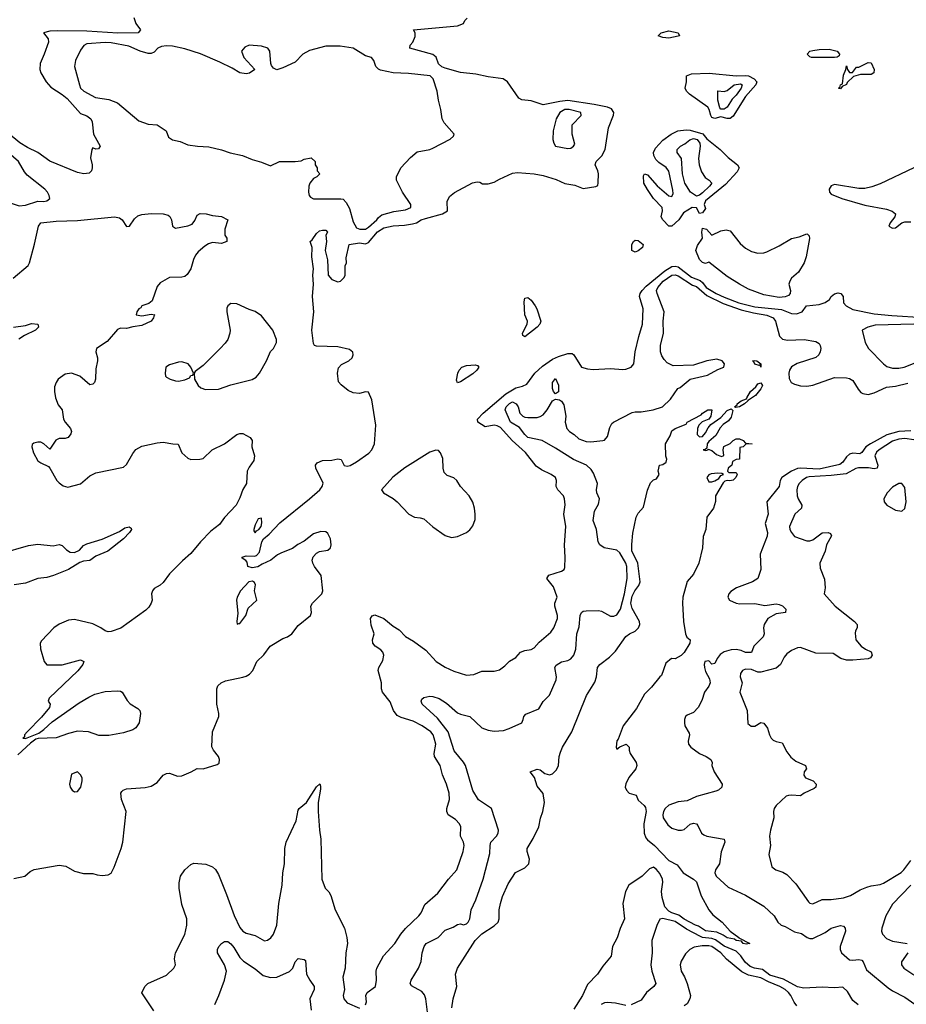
# Model space of a CAD drawing. Header units: inches. Extents: x 1552611 to 1694776, y 811966 to 917215.
# Tile 113 of 256: x 1602232 to 1608020, y 841633 to 848056. Entities that reach past the tile are written whole.
import ezdxf

# ---------------------------------------------------------------- set-up
doc = ezdxf.new("R2010")
doc.units = ezdxf.units.IN
doc.header["$MEASUREMENT"] = 0
doc.layers.add('B6804', color=7, linetype='Continuous')

msp = doc.modelspace()

# ---------------------------------------------------------------- linework, layer by layer
at = {"layer": 'B6804', "color": 5}
for points, elevation in [([(1602977.3, 848070), (1602990.6, 848030), (1603020.7, 847990), (1603004.7, 847970), (1602872, 847968), (1602670, 847980.6), (1602477.2, 847982.8), (1602430, 847980.5), (1602388.2, 847970), (1602417.7, 847930), (1602419.6, 847910), (1602391.8, 847830), (1602365, 847770), (1602363.2, 847730), (1602369.6, 847709.6), (1602405, 847650), (1602435.2, 847615.2), (1602510, 847566.8), (1602541.3, 847541.3), (1602630, 847444.7), (1602670, 847427.9), (1602695.8, 847410), (1602704.7, 847390), (1602715.2, 847310), (1602758, 847230), (1602747.1, 847212.9), (1602730, 847212.3), (1602710, 847220.7), (1602703.6, 847210), (1602694, 847154), (1602706.4, 847110), (1602706, 847090), (1602702, 847070), (1602685.5, 847054.5), (1602650.2, 847049.8), (1602610, 847058.4), (1602430, 847133.2), (1602349.8, 847190), (1602282.5, 847222.5), (1602233, 847253), (1602156.7, 847316.7)], 820), ([(1602193.4, 842453.4), (1602266.6, 842470), (1602300.8, 842499.2), (1602327.3, 842512.7), (1602490, 842540.7), (1602534.4, 842534.4), (1602590, 842501.1), (1602650, 842485.7), (1602710, 842486.7), (1602737.4, 842477.4), (1602770, 842473.4), (1602810, 842478), (1602830, 842488.5), (1602850, 842527.7), (1602895.1, 842650), (1602905.1, 842690), (1602927.1, 842890), (1602896.4, 842970), (1602892.8, 843010), (1602898.8, 843021.2), (1602908.9, 843031.1), (1602930, 843038.2), (1603052, 843048), (1603090, 843056.1), (1603130, 843081.1), (1603170, 843128.5), (1603190, 843139.6), (1603210, 843140.2), (1603262.2, 843122.2), (1603290, 843123.8), (1603351.4, 843148.6), (1603390, 843170.5), (1603430, 843168.4), (1603522.5, 843197.5), (1603533.8, 843206.2), (1603536.2, 843230), (1603529.6, 843250), (1603498.3, 843290), (1603487, 843313), (1603491.3, 843410), (1603531.6, 843510), (1603532, 843530), (1603518.7, 843590), (1603518.9, 843690), (1603526.3, 843710), (1603547.3, 843730), (1603575.9, 843744.1), (1603690, 843766.2), (1603710, 843772.7), (1603732.6, 843787.4), (1603754.5, 843810), (1603779.7, 843870), (1603826.6, 843913.4), (1603866.6, 843970), (1603950, 844018.4), (1603981.2, 844030), (1604009.3, 844050), (1604050, 844104.9), (1604131.6, 844170), (1604137.6, 844190), (1604133.3, 844230), (1604144.2, 844250), (1604205.1, 844310), (1604212, 844330), (1604199.7, 844430), (1604156.5, 844490), (1604145.5, 844510), (1604142, 844530), (1604148.5, 844551.5), (1604170, 844576.1), (1604190, 844586.2), (1604244.8, 844595.2), (1604260.4, 844610), (1604265.8, 844630), (1604262.2, 844670), (1604244.6, 844704.6), (1604230, 844714.2), (1604197.7, 844717.7), (1604150, 844701.5), (1604090, 844654.3), (1604047, 844633), (1604012.8, 844607.2), (1603941.3, 844578.7), (1603915.4, 844564.6), (1603871.1, 844530), (1603815.1, 844504.9), (1603786.6, 844486.6), (1603750, 844479.3), (1603722, 844490), (1603716.4, 844516.4), (1603708.4, 844528.4), (1603684, 844544), (1603684, 844550), (1603710, 844558.8), (1603764.1, 844555.9), (1603779.1, 844560.9), (1603797.5, 844582.5), (1603813.6, 844650), (1603824.4, 844670), (1603859.9, 844700.1), (1603930, 844772.9), (1604123.7, 844930), (1604191.4, 844990), (1604207.9, 845010), (1604212.9, 845032.9), (1604165.6, 845130), (1604163.7, 845150), (1604174.5, 845165.5), (1604210, 845180.7), (1604270, 845182), (1604310, 845191.6), (1604330, 845186), (1604350, 845148.5), (1604370, 845143.5), (1604390, 845148.9), (1604430, 845170.7), (1604511.5, 845228.5), (1604531.7, 845250), (1604547.8, 845290), (1604557.3, 845410), (1604530, 845576.2), (1604510, 845626), (1604490, 845627.3), (1604450, 845617.1), (1604410, 845620.8), (1604377.6, 845637.6), (1604330, 845673.1), (1604312.8, 845692.8), (1604306.6, 845750), (1604314, 845786), (1604333.4, 845806.6), (1604381.3, 845830), (1604403.1, 845850), (1604409.7, 845870), (1604407.7, 845887.7), (1604384.7, 845904.7), (1604310, 845922), (1604170, 845925.3), (1604157, 845930), (1604150, 845944), (1604139.8, 846030), (1604152, 846150), (1604143, 846250), (1604149.6, 846330), (1604146, 846390), (1604149.2, 846430), (1604139.3, 846510), (1604141.2, 846570), (1604129.2, 846610), (1604140.7, 846619.3), (1604170, 846662), (1604190, 846678), (1604210, 846682), (1604230, 846682), (1604242, 846670), (1604231.3, 846650), (1604234.8, 846610), (1604226.8, 846550), (1604241, 846490), (1604246.8, 846390), (1604270, 846362), (1604310, 846346), (1604326, 846350), (1604350, 846374), (1604358, 846390), (1604358, 846450), (1604366, 846470), (1604363.1, 846503.1), (1604382, 846590), (1604450, 846599.3), (1604490, 846593.8), (1604510, 846602.6), (1604568.4, 846671.6), (1604610, 846697.1), (1604670, 846711.5), (1604745, 846715), (1604796.3, 846723.7), (1604821.6, 846730), (1604854, 846750), (1604880.6, 846759.4), (1604992.4, 846790), (1605025.1, 846810), (1605022, 846870), (1605037.5, 846902.5), (1605071.1, 846928.9), (1605187.4, 846992.6), (1605217.5, 846997.5), (1605235.6, 846995.6), (1605254, 846986), (1605290, 846986), (1605330, 846996), (1605363.6, 847016.4), (1605450, 847053.7), (1605482, 847058), (1605590, 847051.2), (1605650, 847040.1), (1605734.4, 847014.4), (1605790, 846986.5), (1605856.7, 846976.7), (1605910, 846954.8), (1605992.3, 846967.7), (1606005.2, 846974.8), (1606009.4, 846990.6), (1606009.7, 847050.3), (1606006.9, 847070), (1605988.5, 847110), (1605995.5, 847130), (1606032.6, 847167.4), (1606053.7, 847210), (1606075, 847350), (1606107.8, 847432.2), (1606110.4, 847450), (1606095.1, 847475.1), (1606070, 847485), (1605982.4, 847502.4), (1605810, 847528.5), (1605757.6, 847522.4), (1605650, 847499.4), (1605570, 847526.6), (1605510, 847532.7), (1605490, 847544), (1605416, 847650), (1605389.2, 847670), (1605290, 847682.7), (1605210, 847700.2), (1605110, 847711.4), (1605010, 847739.9), (1604988.4, 847748.4), (1604967, 847767), (1604952, 847812), (1604930, 847829.8), (1604779, 847870), (1604782, 847890), (1604799, 847910), (1604813.6, 847946.4), (1604814, 847970), (1604802, 847990), (1605090, 848016), (1605129.6, 848030), (1605137.6, 848050), (1605153.3, 848066.7)], 820), ([(1608070, 847089.7), (1607850, 846984.2), (1607795.4, 846964.6), (1607750, 846954.6), (1607710, 846954.7), (1607550, 846980.3), (1607530, 846973.1), (1607516, 846950), (1607519.1, 846930), (1607530, 846918.3), (1607599.2, 846890), (1607750, 846846.8), (1607890, 846819.5), (1607927.7, 846807.7), (1607948.3, 846790), (1607945.4, 846770), (1607914.9, 846730), (1607905.7, 846710), (1607930, 846696.1), (1607950, 846697.7), (1607989.9, 846730.1), (1608010, 846738.3), (1608050, 846736.7)], 820), ([(1602190, 846369.1), (1602287.1, 846452.9), (1602295.6, 846470), (1602330, 846590.6), (1602355.9, 846710), (1602370, 846731.3), (1602470, 846741.7), (1602610, 846745.6), (1602850.6, 846770.6), (1602884, 846764), (1602901.5, 846750), (1602930, 846707.2), (1602948.7, 846708.7), (1602982.2, 846757.8), (1603003.6, 846776.4), (1603030, 846785.9), (1603090, 846791.8), (1603170, 846789.4), (1603200.6, 846780.6), (1603211.9, 846771.9), (1603223, 846750), (1603230, 846708.4), (1603250, 846696.1), (1603330, 846710.2), (1603357.9, 846722.1), (1603375.1, 846744.9), (1603390, 846780.4), (1603410, 846792.7), (1603450.2, 846790.2), (1603490, 846779.5), (1603550, 846772), (1603591.3, 846750), (1603571.3, 846690), (1603571.3, 846650), (1603584.7, 846630), (1603584.7, 846610), (1603550, 846597), (1603490, 846602), (1603465.6, 846594.4), (1603441.5, 846578.5), (1603398.3, 846541.7), (1603380.8, 846519.2), (1603368, 846492), (1603349.7, 846430.3), (1603325.8, 846394.2), (1603310, 846380.3), (1603290, 846375.4), (1603210, 846373.5), (1603150, 846340.2), (1603130, 846314.5), (1603098, 846222), (1603076.3, 846203.7), (1603030, 846189), (1603023.4, 846176.6), (1603010, 846169), (1602997.3, 846150), (1602992, 846130), (1603030, 846124.9), (1603090, 846136), (1603114, 846130), (1603111.1, 846128.9), (1603106, 846110), (1603090.7, 846090), (1603030, 846060.7), (1602970, 846053.3), (1602930, 846042.4), (1602890, 846043.5), (1602870, 846034.8), (1602804.1, 845955.9), (1602734.6, 845910), (1602730.4, 845890), (1602741.3, 845850), (1602741.1, 845830), (1602730, 845778), (1602726.3, 845710), (1602720.3, 845690), (1602710, 845677.6), (1602690, 845673.7), (1602625.7, 845730), (1602570, 845749.2), (1602530, 845743.2), (1602484.6, 845710), (1602470.2, 845689.8), (1602460, 845660), (1602458.9, 845630), (1602465.2, 845590), (1602482.6, 845542.6), (1602508.7, 845510), (1602518.9, 845450), (1602528.9, 845430), (1602564.2, 845390), (1602570.8, 845370), (1602566, 845354), (1602549.2, 845330.8), (1602530, 845324.5), (1602490, 845323.5), (1602467.5, 845312.5), (1602430, 845255.3), (1602390, 845289.4), (1602370, 845299.6), (1602350, 845300.7), (1602325.5, 845294.5), (1602314.8, 845285.2), (1602310.8, 845269.2), (1602321.6, 845230), (1602350, 845179.1), (1602370, 845164.4), (1602420.5, 845140.5), (1602430, 845131), (1602475.8, 845050), (1602490, 845034.4), (1602515.4, 845015.4), (1602547.1, 845007.1), (1602630, 845027.2), (1602690, 845080.2), (1602730, 845100.9), (1602910, 845137.8), (1602930, 845153.6), (1602970, 845226.7), (1602990, 845253.2), (1603030, 845273.4), (1603130, 845296.1), (1603170, 845299.6), (1603231.6, 845288.4), (1603266.8, 845286.8), (1603290, 845231), (1603330, 845196.3), (1603350, 845186.4), (1603408.9, 845188.9), (1603430, 845193.7), (1603489.8, 845250.2), (1603570, 845288.2), (1603650, 845349.1), (1603670, 845356.3), (1603690, 845356.3), (1603737.7, 845330), (1603750.2, 845310.2), (1603747.5, 845270), (1603765.4, 845210), (1603760.5, 845179.5), (1603730, 845136.9), (1603717.8, 845110), (1603714, 845030), (1603688.6, 844991.4), (1603670, 844937), (1603644.9, 844890), (1603570, 844809.5), (1603537.2, 844762.8), (1603479.6, 844720.4), (1603412.4, 844650), (1603350, 844574), (1603294.4, 844525.6), (1603210, 844440.7), (1603170, 844385.1), (1603150, 844367.6), (1603110, 844344.5), (1603099.5, 844330), (1603093.7, 844310), (1603096.9, 844270), (1603090.2, 844250), (1603075.9, 844224.1), (1603056.7, 844203.3), (1602892.5, 844087.5), (1602830, 844064.2), (1602810, 844063.5), (1602790, 844069.7), (1602762, 844090), (1602710, 844114), (1602590, 844143.1), (1602550, 844138.7), (1602490, 844111.8), (1602455.3, 844090), (1602375.1, 844004.9), (1602366, 843990), (1602368.4, 843951.6), (1602392.2, 843870), (1602410, 843847), (1602510, 843846.8), (1602630, 843879.5), (1602650.3, 843870), (1602643.7, 843850), (1602611.4, 843808.6), (1602425.5, 843630), (1602418, 843610), (1602431, 843590), (1602426.8, 843570), (1602374.4, 843505.6), (1602280.7, 843410), (1602264, 843390), (1602263.6, 843376.4), (1602254, 843370), (1602270, 843366.8), (1602357.2, 843402.8), (1602390, 843426.4), (1602443.6, 843476.4), (1602620.8, 843599.2), (1602682.8, 843637.2), (1602723.8, 843656.2), (1602790, 843674.2), (1602870, 843678.5), (1602890, 843676.2), (1602900.3, 843670), (1602934.1, 843614.1), (1602952.6, 843592.6), (1603003, 843563), (1603016.5, 843550), (1603021.5, 843530), (1603012, 843470), (1602990, 843436.8), (1602970, 843422.7), (1602910, 843404.9), (1602813.8, 843386.2), (1602750, 843387.2), (1602681.2, 843410), (1602610, 843414.4), (1602550, 843399.9), (1602470, 843371.9), (1602352.8, 843367.2), (1602337.6, 843362.4), (1602303.4, 843336.6), (1602220.5, 843259.5)], 820), ([(1604489.6, 841630), (1604495.6, 841650), (1604492, 841690), (1604501.2, 841710), (1604555.8, 841750), (1604562, 841790), (1604559.6, 841850), (1604562.9, 841870), (1604607.3, 841950), (1604681, 842030), (1604719.8, 842090), (1604750, 842127.4), (1604837.8, 842210), (1604852.3, 842230), (1604876.3, 842283.7), (1604961.9, 842358.1), (1605031.4, 842448.6), (1605085.4, 842510), (1605127.4, 842630), (1605134, 842670), (1605129.8, 842690), (1605109.7, 842730), (1605111.3, 842790), (1605102.6, 842810), (1605077.7, 842837.7), (1605029.9, 842869.9), (1605019.8, 842890), (1605019.8, 842910), (1605037.8, 842970), (1605036.8, 843010), (1605018.2, 843070), (1604991.5, 843130), (1604977.7, 843190), (1604939.3, 843250), (1604937.1, 843270), (1604948.3, 843330), (1604938, 843370), (1604930.8, 843390), (1604916, 843410), (1604859.7, 843450), (1604801.1, 843481.1), (1604723, 843503), (1604696.5, 843516.5), (1604671.5, 843550), (1604650, 843606), (1604600.7, 843670), (1604593.6, 843690), (1604594.7, 843730), (1604572.6, 843810), (1604576.4, 843830), (1604603.4, 843876.6), (1604608.9, 843910), (1604602.2, 843930), (1604590, 843945.1), (1604552.4, 843970), (1604537.2, 843990), (1604535.5, 844010), (1604546.8, 844050), (1604527, 844107), (1604522.4, 844150), (1604532.9, 844167.1), (1604550, 844173.8), (1604610.1, 844150.1), (1604670, 844100.2), (1604710, 844076.5), (1604750, 844032.1), (1604802.8, 844002.8), (1604883.4, 843943.4), (1604950, 843869.4), (1605010, 843831.9), (1605065.7, 843805.7), (1605150, 843780.8), (1605196.3, 843783.7), (1605250, 843805.3), (1605330, 843806.5), (1605364, 843816), (1605398.7, 843841.3), (1605430, 843872.2), (1605470, 843894.4), (1605501.6, 843930), (1605530, 843941.8), (1605570, 843948), (1605590, 843958.7), (1605624, 843996), (1605698.7, 844061.3), (1605718.4, 844090), (1605743.2, 844150), (1605744, 844170), (1605724.8, 844230), (1605726.4, 844250), (1605740.9, 844290), (1605716.2, 844356.2), (1605673.5, 844410), (1605686.9, 844433.1), (1605770, 844458.4), (1605786.6, 844470), (1605790, 844482), (1605793.1, 844546.9), (1605787.8, 844630), (1605797.3, 844750), (1605784, 844830), (1605792, 844892), (1605789.7, 844930), (1605781.3, 844950), (1605744.2, 844990), (1605734.7, 845010), (1605735.6, 845050), (1605729.3, 845070), (1605702.7, 845090), (1605638.8, 845118.8), (1605603.3, 845143.3), (1605533.7, 845233.7), (1605446.5, 845310), (1605370, 845396), (1605350, 845407.4), (1605330, 845411.4), (1605270, 845399.8), (1605222.3, 845430), (1605221.3, 845450), (1605257.6, 845490), (1605405.1, 845614.9), (1605470, 845654.8), (1605514.6, 845665.4), (1605542.3, 845677.7), (1605595.3, 845750), (1605644.3, 845795.7), (1605710, 845841.9), (1605750, 845859.1), (1605810, 845877.7), (1605837.7, 845877.7), (1605850, 845870.5), (1605898.7, 845790), (1605938, 845778), (1605974.7, 845774.7), (1606090, 845780.5), (1606170, 845773.8), (1606190, 845776.4), (1606224.2, 845790), (1606241.6, 845810), (1606249.9, 845890), (1606273.3, 845990), (1606298.4, 846070), (1606302.8, 846170), (1606279.1, 846250), (1606282.6, 846270), (1606294.6, 846290), (1606322.2, 846317.8), (1606442.7, 846417.3), (1606490, 846445.8), (1606510, 846449.1), (1606530, 846444.4), (1606617.1, 846377.1), (1606674.2, 846354.2), (1606690, 846341.5), (1606712.9, 846310), (1606779, 846270), (1606830, 846245.6), (1606927.6, 846210), (1607030, 846183.9), (1607204.6, 846164.6), (1607270, 846139.2), (1607303.5, 846136.5), (1607339, 846150), (1607369, 846190), (1607450, 846198.3), (1607490, 846211.7), (1607518.4, 846230), (1607529.6, 846250), (1607550, 846268.2), (1607574.6, 846274.6), (1607593.4, 846270), (1607607.7, 846250), (1607610.4, 846210), (1607627, 846190), (1607670, 846165.8), (1607810, 846137), (1607925.4, 846125.4), (1608132.8, 846112.8)], 780), ([(1604901, 841530), (1604884.4, 841670), (1604874.9, 841694.9), (1604857, 841717), (1604790, 841752.7), (1604781.3, 841770), (1604787.3, 841790), (1604835.9, 841870), (1604852.5, 841912.5), (1604860.5, 841970), (1604871.6, 842010), (1604886, 842030), (1604964.7, 842070), (1605010, 842117.7), (1605062.6, 842137.4), (1605090, 842154.9), (1605110, 842158.8), (1605130, 842150.8), (1605150, 842157.3), (1605160.9, 842170), (1605171.3, 842190), (1605179.5, 842250), (1605210, 842314.8), (1605258.7, 842450), (1605302.2, 842617.8), (1605303.4, 842670), (1605308.7, 842690), (1605345.8, 842730), (1605355.6, 842750), (1605357.4, 842770), (1605312.4, 842910), (1605227.9, 842967.9), (1605190, 843028), (1605141.8, 843190), (1605130, 843213.5), (1605067.6, 843287.6), (1605028.8, 843410), (1604960.5, 843500.5), (1604859.2, 843590), (1604852.1, 843610), (1604857.3, 843622.7), (1604870, 843635.4), (1604910, 843643.3), (1604930, 843641.4), (1604970, 843627.2), (1605018.5, 843598.5), (1605090, 843535.3), (1605110, 843524.8), (1605171.4, 843511.4), (1605250, 843437.7), (1605290, 843421.1), (1605330, 843415.3), (1605390, 843419.5), (1605428.3, 843431.7), (1605509.2, 843470), (1605519.5, 843490), (1605522.9, 843510), (1605535.2, 843524.8), (1605620.1, 843559.9), (1605650, 843607.7), (1605689.7, 843650), (1605734.3, 843750), (1605735.6, 843770), (1605724.5, 843830), (1605733.7, 843846.3), (1605770, 843866.7), (1605810, 843876.5), (1605830, 843886.2), (1605848.6, 843910), (1605862.2, 843950), (1605868.2, 844050), (1605884.6, 844095.4), (1605891.1, 844170), (1605899.6, 844190), (1605910, 844196.9), (1605930, 844200.2), (1606010, 844202.2), (1606030, 844198.6), (1606090, 844164), (1606110, 844164.2), (1606130, 844174.6), (1606155.1, 844210), (1606180.3, 844310), (1606197.9, 844410), (1606196, 844490), (1606189.5, 844510), (1606150, 844578.5), (1606130, 844595), (1606047.3, 844610), (1606018.3, 844630), (1606009, 844649), (1605997, 844730), (1605974.8, 844790), (1605984, 844850), (1606010, 844895.3), (1606016.7, 844930), (1606000.7, 844970), (1605998.2, 844990), (1606003, 845030), (1605977.3, 845097.3), (1605962.7, 845122.7), (1605932.1, 845150), (1605846.5, 845186.5), (1605730, 845261.6), (1605643.1, 845310), (1605550, 845331.4), (1605529, 845350), (1605495.8, 845395.8), (1605435.3, 845430), (1605401.4, 845510), (1605407.3, 845530), (1605430, 845552.4), (1605450, 845563.6), (1605473.6, 845550), (1605486.7, 845530), (1605497.7, 845490), (1605517.6, 845470), (1605530, 845462.8), (1605550, 845460.8), (1605610, 845462), (1605630, 845466.4), (1605650, 845478.4), (1605675.6, 845510), (1605710.8, 845569.2), (1605730, 845581.3), (1605755.8, 845575.8), (1605770, 845568.2), (1605784.1, 845544.1), (1605798, 845470), (1605792, 845430), (1605804.7, 845390), (1605822, 845370), (1605852, 845350), (1605882, 845322), (1605930, 845304.7), (1605961.4, 845301.4), (1606038, 845310), (1606050, 845314), (1606070, 845336), (1606084.2, 845395.8), (1606098, 845422), (1606108.9, 845431.1), (1606230, 845493.4), (1606250, 845497.6), (1606290, 845497.1), (1606368, 845510), (1606428, 845530), (1606480.2, 845579.8), (1606528, 845650), (1606543.1, 845656.9), (1606608.7, 845710), (1606722.2, 845737.8), (1606790, 845775), (1606829.7, 845790.3), (1606834, 845810), (1606817.2, 845830), (1606782.3, 845842.3), (1606717, 845830), (1606630, 845803.2), (1606498.8, 845798.8), (1606458.5, 845818.5), (1606438.4, 845838.4), (1606423.4, 845863.4), (1606415.6, 845890), (1606414.4, 845930), (1606434.2, 846010), (1606433.5, 846090), (1606439.3, 846150), (1606392.6, 846270), (1606389.9, 846290), (1606396.8, 846310), (1606433.6, 846350), (1606490, 846389.8), (1606510, 846392.5), (1606530, 846385.6), (1606623.1, 846323.1), (1606650, 846316.3), (1606717.2, 846257.2), (1606824.6, 846204.6), (1606942.9, 846162.9), (1607022.9, 846142.9), (1607108.3, 846128.3), (1607151.8, 846111.8), (1607166.3, 846090), (1607192.5, 845992.5), (1607211.1, 845971.1), (1607245.2, 845965.2), (1607352, 845970), (1607430, 845956.4), (1607450, 845944), (1607458.4, 845930), (1607461.3, 845910), (1607457, 845890), (1607448.4, 845870), (1607430, 845851.6), (1607306.9, 845813.1), (1607269.6, 845790.4), (1607256.5, 845770), (1607252.3, 845750), (1607254.8, 845714.8), (1607268.5, 845690), (1607290, 845678.3), (1607330, 845666.9), (1607370, 845664.7), (1607410, 845671.4), (1607550, 845721.6), (1607630, 845719.5), (1607650, 845715.3), (1607670, 845701.6), (1607704.9, 845644.9), (1607723.9, 845623.9), (1607736.5, 845616.5), (1607770, 845611.3), (1607810, 845622.1), (1607890, 845658.7), (1607950, 845666.4), (1608030, 845684.1)], 760), ([(1602191.2, 846050), (1602270, 846061.6), (1602310, 846073.5), (1602351, 846070), (1602354.9, 846050), (1602336.5, 846030), (1602264.4, 845995.6), (1602227.2, 845972.8)], 780), ([(1608070, 846069.2), (1607817.4, 846062.6), (1607769.3, 846050.7), (1607732.7, 846030), (1607750.2, 845950), (1607774, 845910), (1607870.4, 845810), (1607893.3, 845793.3), (1607930, 845783.5), (1607970, 845783.5), (1608006, 845790), (1608109.8, 845830.2)], 780), ([(1605052.3, 841610), (1605061.7, 841670), (1605085.7, 841750), (1605078, 841830), (1605089.3, 841870), (1605205.8, 842050), (1605250, 842093.2), (1605330, 842145.4), (1605354.9, 842170), (1605362.8, 842190), (1605362.8, 842250), (1605370.4, 842290), (1605384.6, 842335.4), (1605421.9, 842418.1), (1605468, 842492), (1605530, 842523.1), (1605556.1, 842550), (1605559.6, 842579.6), (1605545.2, 842630), (1605545, 842650), (1605585.2, 842714.8), (1605620.7, 842790), (1605632.3, 842847.7), (1605648.3, 842890), (1605658.4, 842950), (1605649.4, 843009.4), (1605610, 843055.3), (1605592, 843112), (1605564, 843150), (1605610, 843166.8), (1605630, 843162.8), (1605659.8, 843139.8), (1605690, 843130.7), (1605710, 843137.3), (1605737.1, 843162.9), (1605750, 843192), (1605754.7, 843250), (1605762, 843278), (1605776.3, 843310), (1605836.8, 843410), (1605933, 843647), (1605986.4, 843733.6), (1605996.8, 843770), (1606003.1, 843830), (1606018.5, 843850), (1606081.6, 843898.4), (1606122.3, 843937.7), (1606190, 844032.7), (1606213.6, 844050), (1606250, 844067.2), (1606272.7, 844090), (1606279.6, 844110), (1606277.8, 844130), (1606230, 844215.6), (1606222.3, 844250), (1606230, 844295.8), (1606247.9, 844330), (1606274.6, 844365.4), (1606281.5, 844390), (1606267.5, 844510), (1606228.2, 844591.8), (1606227.1, 844632.9), (1606234.1, 844705.9), (1606256.8, 844810), (1606270, 844836.9), (1606304.7, 844875.3), (1606330, 844987.3), (1606350, 845034), (1606370, 845054.8), (1606390, 845061), (1606406, 845090), (1606400.9, 845110), (1606409.6, 845150), (1606430, 845154), (1606453.2, 845170), (1606456, 845190), (1606449.7, 845209.7), (1606447.9, 845290), (1606477.9, 845342.1), (1606490, 845374), (1606510, 845388.5), (1606583.1, 845416.9), (1606589, 845430), (1606680.7, 845479.3), (1606689.5, 845490), (1606725.2, 845510), (1606751, 845511), (1606742.8, 845470), (1606730.7, 845449.3), (1606687.3, 845432.7), (1606664.7, 845410), (1606656, 845390), (1606654.8, 845350), (1606670, 845334.8), (1606690, 845336.3), (1606710, 845360.7), (1606725.6, 845394.4), (1606744.5, 845415.5), (1606810, 845461.6), (1606850, 845506.7), (1606877.1, 845517.1), (1606886.8, 845506.8), (1606877.5, 845462.5), (1606859.9, 845440.1), (1606824.4, 845415.6), (1606805.4, 845394.6), (1606775.6, 845344.4), (1606730, 845305.2), (1606719.1, 845290), (1606718, 845262), (1606707.3, 845252.7), (1606694, 845250), (1606710, 845244.7), (1606726, 845250), (1606726, 845254), (1606750, 845244.7), (1606779.8, 845219.8), (1606814, 845206), (1606828, 845212), (1606824, 845250), (1606829, 845271), (1606869, 845291), (1606890, 845312), (1606910, 845322), (1606930, 845322), (1606954, 845310), (1606970, 845294), (1607014, 845290), (1606972.7, 845287.3), (1606954, 845270), (1606934, 845266), (1606932, 845190), (1606910, 845188), (1606885.4, 845174.6), (1606882, 845150), (1606858, 845130), (1606852, 845110), (1606862, 845102), (1606910, 845102), (1606916, 845090), (1606907.3, 845070), (1606890, 845052.7), (1606867, 845047), (1606850, 845049.2), (1606834.8, 845045.2), (1606824.5, 845035.5), (1606774, 844950), (1606774, 844914), (1606762, 844870), (1606718, 844810), (1606712, 844730), (1606694.7, 844685.3), (1606688.9, 844610), (1606665.4, 844510), (1606630, 844438), (1606588.6, 844391.4), (1606560.2, 844290), (1606558.1, 844250), (1606566.1, 844130), (1606577.7, 844050), (1606587.7, 844027.7), (1606608.9, 844010), (1606607.5, 843990), (1606570, 843928.2), (1606550, 843907.8), (1606510, 843886), (1606487.3, 843890), (1606450, 843858.4), (1606422, 843778), (1606410, 843769.3), (1606357.2, 843702.8), (1606310, 843655.8), (1606258.3, 843561.7), (1606172, 843450), (1606138.3, 843361.7), (1606130, 843352.7), (1606124.9, 843310), (1606130, 843298), (1606150, 843312), (1606192, 843330), (1606210.7, 843310.7), (1606211.3, 843290), (1606218, 843270), (1606256, 843210), (1606261, 843190), (1606254.8, 843170), (1606207.6, 843112.4), (1606188, 843072), (1606185.2, 843050), (1606193.7, 843030), (1606210, 843010.4), (1606256.4, 842996.4), (1606270, 842964), (1606309.4, 842929.4), (1606317.2, 842917.2), (1606320.7, 842890), (1606306.8, 842810), (1606309.5, 842749.5), (1606319.1, 842719.1), (1606330, 842705.5), (1606377.1, 842670), (1606470, 842570.3), (1606523.7, 842543.7), (1606564, 842490), (1606630, 842450.3), (1606650, 842432), (1606681.7, 842341.7), (1606730.3, 842250.3), (1606756.5, 842216.5), (1606818, 842170), (1606871, 842110), (1606926, 842070), (1606926, 842066), (1606998, 842030), (1606974.2, 842025.8), (1606955.3, 842030), (1606945.1, 842045.1), (1606909.3, 842050), (1606898.9, 842058.9), (1606850, 842066.9), (1606824.5, 842084.5), (1606783.3, 842103.3), (1606710, 842111.7), (1606663.6, 842143.6), (1606643.1, 842150), (1606570, 842188.4), (1606535.3, 842215.3), (1606489.2, 842230), (1606470, 842241.8), (1606444.6, 842270), (1606426.6, 842330), (1606422.8, 842370), (1606431.6, 842430), (1606427.9, 842450), (1606410, 842487.3), (1606390, 842513.6), (1606370, 842527.3), (1606342.6, 842517.4), (1606295.2, 842470), (1606209.1, 842410), (1606187.2, 842370), (1606170.2, 842290), (1606180.2, 842190), (1606152.4, 842127.6), (1606132.8, 842067.2), (1606101.7, 842010), (1606092.4, 841947.6), (1606038.5, 841881.5), (1606004.2, 841830), (1605938.2, 841761.8), (1605906.7, 841690), (1605850, 841601.3)], 740), ([(1608050, 845374.4), (1607970, 845370.7), (1607892.8, 845347.2), (1607785.5, 845290), (1607755, 845270), (1607730, 845233.3), (1607715.6, 845224.4), (1607670, 845227.9), (1607650, 845221.7), (1607630, 845204.1), (1607606.4, 845170), (1607585, 845155), (1607450, 845124.4), (1607328.6, 845131.4), (1607310, 845128), (1607270, 845110.3), (1607206.6, 845070), (1607195.9, 845050), (1607189.2, 845010), (1607110.3, 844910), (1607117.6, 844830), (1607099.3, 844770), (1607113, 844710), (1607112.4, 844687.6), (1607066, 844570), (1607070.4, 844469.6), (1607050.7, 844410), (1607014.8, 844390), (1606910.4, 844350), (1606873.7, 844326.3), (1606860.5, 844310), (1606855.8, 844290), (1606865.3, 844270), (1606910, 844250.2), (1606933.8, 844246.2), (1607030, 844248.5), (1607095.3, 844235.3), (1607170, 844244.8), (1607190, 844241.7), (1607211.5, 844231.5), (1607232.9, 844210), (1607231.3, 844190), (1607170, 844179.3), (1607115.9, 844150), (1607092.4, 844110), (1607087.6, 844090), (1607091.6, 844050), (1607085.2, 844030), (1607024.2, 843970), (1607010, 843927.8), (1606971, 843929), (1606941.3, 843941.3), (1606910, 843947.7), (1606875.5, 843944.5), (1606830, 843932.9), (1606804.2, 843915.8), (1606784.7, 843890), (1606770, 843857), (1606750, 843852.7), (1606730, 843873.7), (1606705.3, 843870), (1606699.5, 843850), (1606701.7, 843830), (1606710, 843804.9), (1606735.9, 843755.9), (1606739.1, 843730), (1606730.8, 843709.2), (1606703.2, 843670), (1606684.6, 843615.4), (1606662, 843570), (1606630, 843537.3), (1606590, 843520.3), (1606579.1, 843510), (1606571.1, 843490), (1606571.1, 843470), (1606575.2, 843450), (1606602.6, 843402.6), (1606604.9, 843390), (1606595.2, 843350), (1606598, 843330), (1606614, 843310), (1606670, 843270.3), (1606713, 843250), (1606743, 843230), (1606752.7, 843210), (1606750.5, 843190), (1606766, 843150), (1606817.1, 843070), (1606814.9, 843050), (1606794, 843030), (1606776.7, 843023.3), (1606650, 842987.8), (1606590, 842959.9), (1606530, 842953.4), (1606470, 842932.1), (1606444.8, 842910), (1606434.3, 842890), (1606430.1, 842870), (1606433.4, 842850), (1606463.5, 842803.5), (1606490, 842782.6), (1606530, 842770.2), (1606551.5, 842768.5), (1606570, 842774), (1606610, 842809.3), (1606630, 842814.4), (1606650, 842811.1), (1606660, 842800), (1606683.7, 842750), (1606698.2, 842738.2), (1606718, 842730), (1606830.7, 842710), (1606835.5, 842690), (1606811.6, 842628.4), (1606800.2, 842550), (1606773.4, 842510), (1606770.4, 842490), (1606779.3, 842470), (1606856.9, 842396.9), (1606970, 842346), (1607090, 842274), (1607157.6, 842210), (1607180.3, 842170), (1607203, 842150), (1607230, 842140.2), (1607290, 842105.2), (1607335.7, 842095.7), (1607373, 842070), (1607390, 842063.2), (1607410, 842062.6), (1607490, 842100.7), (1607530, 842129.1), (1607590, 842147), (1607610, 842142.2), (1607619.8, 842130), (1607623.5, 842110), (1607587.3, 842010), (1607587, 841990), (1607596.9, 841970), (1607650, 841923.8), (1607670, 841920.3), (1607710, 841926.3), (1607730, 841920.3), (1607739, 841910), (1607759.1, 841859.1), (1607901.1, 841741.1), (1607930, 841720.5), (1608010, 841679.5), (1608075, 841635)], 760), ([(1608070, 845316.3), (1608010, 845323.9), (1607970, 845319.2), (1607930, 845306.1), (1607841.7, 845250), (1607825.6, 845234.4), (1607814.9, 845210), (1607833.5, 845150), (1607830, 845129.9), (1607810, 845126.8), (1607772.1, 845132.1), (1607708.4, 845131.6), (1607690, 845127.7), (1607627, 845093), (1607530, 845082.8), (1607385, 845075), (1607369.3, 845070), (1607340.2, 845050), (1607320.9, 845030), (1607310, 845011), (1607304.2, 844990), (1607306.7, 844950), (1607313, 844930), (1607337.5, 844890), (1607335.5, 844870), (1607292.6, 844830), (1607257.8, 844750), (1607259.7, 844730), (1607269.4, 844710), (1607290, 844685), (1607370, 844657.4), (1607390, 844656), (1607410, 844663.5), (1607470, 844707.8), (1607510, 844711.4), (1607524.3, 844704.3), (1607530.9, 844690), (1607499, 844630), (1607489.4, 844590), (1607454.6, 844510), (1607457.6, 844477.6), (1607486.5, 844406.5), (1607489.3, 844350.7), (1607484.6, 844310), (1607555.2, 844230), (1607681.3, 844130), (1607699.3, 844110), (1607698, 844090), (1607688, 844070), (1607686.2, 844053.8), (1607690.4, 844010), (1607724.9, 843970), (1607752.7, 843950), (1607790, 843932.4), (1607796.8, 843910), (1607786.7, 843893.3), (1607770, 843886.2), (1607670, 843877.3), (1607630, 843878.6), (1607592.6, 843890), (1607541.3, 843921.3), (1607430, 843922.8), (1607330, 843959.9), (1607310, 843958.8), (1607270, 843941.9), (1607240.2, 843919.8), (1607222.1, 843897.9), (1607198.8, 843850), (1607170, 843826.8), (1607070, 843799.1), (1607050, 843800.7), (1607010, 843816.8), (1606970, 843818.3), (1606950.7, 843810), (1606937.1, 843790), (1606935.8, 843770), (1606947.6, 843730), (1606932.4, 843670), (1606980.3, 843550), (1606984.8, 843464.8), (1607007.8, 843447.8), (1607030, 843446.7), (1607070, 843470.8), (1607090, 843467.3), (1607114.8, 843434.8), (1607126.3, 843390), (1607137.1, 843370), (1607150, 843357.1), (1607170, 843347.7), (1607210, 843339.1), (1607240.6, 843280.6), (1607265.9, 843245.9), (1607299.4, 843219.4), (1607360.7, 843190), (1607367.7, 843170), (1607352.7, 843150), (1607350, 843127.7), (1607362.4, 843110), (1607411.4, 843091.4), (1607432.2, 843070), (1607428.2, 843050), (1607418.2, 843041.8), (1607353.4, 843010), (1607330, 842992.3), (1607270, 842997.6), (1607250, 842996.2), (1607236, 842990), (1607170.3, 842929.7), (1607156.3, 842910), (1607152.2, 842890), (1607154.9, 842850), (1607132.8, 842770), (1607126.7, 842730), (1607133.4, 842670), (1607122.6, 842610), (1607141.8, 842530), (1607168.2, 842510), (1607214.3, 842494.3), (1607239.4, 842479.4), (1607298.6, 842418.6), (1607381.7, 842301.7), (1607390, 842293.7), (1607410, 842289.1), (1607470, 842316.3), (1607530, 842317.6), (1607610, 842327.7), (1607656.4, 842343.6), (1607719.5, 842380.5), (1607761.8, 842398.2), (1607790, 842406.7), (1607850, 842414.3), (1607870, 842422.5), (1607986.2, 842493.8), (1608003.4, 842510), (1608048.7, 842571.3)], 780), ([(1602110, 844574.7), (1602290, 844626.6), (1602350, 844635.4), (1602450, 844624.6), (1602490, 844633.6), (1602510, 844627), (1602538.4, 844598.4), (1602562.9, 844582.9), (1602590, 844580.3), (1602623.9, 844596.1), (1602650, 844626.7), (1602670, 844637.2), (1602771.7, 844668.3), (1602883.5, 844716.5), (1602917.7, 844742.3), (1602947.9, 844747.9), (1602959.5, 844739.5), (1602961.3, 844730), (1602950.2, 844710), (1602910, 844669.8), (1602808.7, 844590), (1602730, 844556.8), (1602691.1, 844528.9), (1602650, 844524.4), (1602624.1, 844515.9), (1602550.3, 844470), (1602453, 844430), (1602410, 844417.7), (1602350, 844410.7), (1602270, 844379.9), (1602195.5, 844370)], 780), ([(1603108, 841590), (1603030, 841708), (1603049.5, 841750), (1603069.5, 841770), (1603190, 841822.8), (1603239, 841870), (1603249.2, 841890), (1603243.7, 841930), (1603249.6, 841969.6), (1603311.2, 842088.8), (1603324.1, 842150), (1603323.9, 842190), (1603290, 842284), (1603273.3, 842390), (1603273.6, 842426.4), (1603282, 842470), (1603309.6, 842510), (1603350, 842544.4), (1603370, 842553.7), (1603448.1, 842548.1), (1603490, 842530.6), (1603510, 842512.4), (1603530, 842479.3), (1603582.8, 842350), (1603631.5, 842211.5), (1603670, 842134.7), (1603690, 842110.2), (1603710, 842097.7), (1603770, 842082.4), (1603830, 842047.7), (1603850, 842051.6), (1603872.2, 842067.8), (1603889, 842091), (1603911.3, 842150), (1603923.2, 842290), (1603944.9, 842410), (1603949.9, 842490), (1603960.2, 842550), (1603962.7, 842650), (1603972.1, 842690), (1604037.4, 842830), (1604050, 842899.1), (1604056.9, 842910), (1604104.8, 842950), (1604170, 843052.4), (1604191.9, 843071.9), (1604196.7, 843056.7), (1604195.9, 843035.9), (1604179.8, 842950), (1604180.7, 842890), (1604188.4, 842770), (1604197.5, 842710), (1604204, 842450), (1604226.7, 842390), (1604250, 842367.7), (1604262.4, 842342.4), (1604291.6, 842250), (1604353.6, 842130), (1604368.3, 842070), (1604372.3, 842030), (1604361.8, 841970), (1604357.2, 841870), (1604341.4, 841810), (1604352, 841730), (1604344.9, 841690), (1604348.5, 841670), (1604370, 841642), (1604450, 841608.9)], 780), ([(1608050, 842411.1), (1607930, 842286.8), (1607885.2, 842210), (1607861.1, 842130), (1607858.9, 842110), (1607863.7, 842090), (1607890, 842063.1), (1607930, 842045.8), (1608024.7, 842030)], 780), ([(1607706, 841630), (1607670, 841657.3), (1607636.6, 841716.6), (1607604.9, 841744.9), (1607550, 841740.2), (1607470, 841745.1), (1607350, 841737.9), (1607310, 841746.2), (1607217.1, 841797.1), (1607130, 841823.7), (1607080.2, 841860.2), (1607028.9, 841870), (1607000.8, 841880.8), (1606968.4, 841908.4), (1606940.3, 841950), (1606910, 841979.5), (1606830, 842013), (1606773.4, 842053.4), (1606750, 842062.5), (1606690, 842069.8), (1606675.3, 842075.3), (1606584.3, 842124.3), (1606510, 842172.7), (1606430, 842193.5), (1606411.6, 842188.4), (1606392.1, 842147.9), (1606358.5, 842050), (1606360.2, 841970), (1606353.2, 841890), (1606359.7, 841850), (1606385.3, 841770), (1606371.8, 841750), (1606323, 841710), (1606290, 841659.3), (1606222.8, 841630)], 760), ([(1603507, 841633), (1603533.3, 841690), (1603569.7, 841790), (1603582.3, 841850), (1603569.8, 841890), (1603523.9, 841970), (1603522.9, 841990), (1603531.9, 842010), (1603550, 842030.2), (1603570, 842043.6), (1603590, 842043.6), (1603610, 842028.2), (1603630, 842003.2), (1603670, 841938.9), (1603693.7, 841913.7), (1603770, 841864), (1603821.7, 841821.7), (1603870, 841807.9), (1603910, 841810.2), (1603993.1, 841846.9), (1604014.7, 841870), (1604030, 841911.3), (1604050, 841931), (1604090, 841924.7), (1604098, 841918), (1604105.3, 841830), (1604126, 841790), (1604154.4, 841750), (1604154, 841730), (1604127.4, 841670), (1604134.1, 841594.1)], 760), ([(1607304.3, 841624.3), (1607286.9, 841646.9), (1607266.2, 841690), (1607251.6, 841710), (1607228.2, 841730), (1607195.3, 841750), (1607119.7, 841779.7), (1607070, 841806.4), (1606990, 841824.3), (1606945.6, 841845.6), (1606846.8, 841926.8), (1606808.9, 841970), (1606750, 842010.9), (1606730, 842014.9), (1606686.3, 842013.7), (1606634.4, 842005.6), (1606606, 841990), (1606578.6, 841961.4), (1606550, 841914.5), (1606543.2, 841890), (1606550.2, 841850), (1606572.4, 841812.4), (1606590.2, 841770), (1606610.9, 841690), (1606607.2, 841670), (1606590, 841637.4), (1606570, 841622.3)], 780), ([(1608029.1, 841970), (1607988.9, 841910), (1607987.4, 841890), (1608004.4, 841870), (1608070, 841826.2)], 780), ([(1606190, 841626), (1606120.6, 841640.6), (1606070, 841644.7), (1606050, 841642.1), (1606028.8, 841631.2)], 760)]:
    msp.add_lwpolyline(points, dxfattribs=dict(at, elevation=elevation))
for points, elevation in [([(1606470, 847936), (1606430, 847939.5), (1606400.9, 847950), (1606418.8, 847970), (1606470, 847982.4), (1606530.4, 847970), (1606539.5, 847950), (1606530, 847947.3)], 780), ([(1602790, 847907), (1602670, 847897.7), (1602651.5, 847888.5), (1602630, 847857), (1602596.1, 847790), (1602590.3, 847750), (1602621.8, 847630), (1602630.3, 847610), (1602650.4, 847590), (1602728.1, 847548.1), (1602814.5, 847534.5), (1602870, 847514.3), (1603010, 847396.5), (1603070, 847373.4), (1603130, 847370.4), (1603187.7, 847330), (1603203.8, 847290), (1603210, 847284.4), (1603230, 847272.4), (1603280.5, 847260.5), (1603330, 847239.1), (1603392, 847230), (1603466.4, 847226.4), (1603550, 847206.2), (1603607.2, 847187.2), (1603687.7, 847170), (1603750, 847143.1), (1603810, 847126.4), (1603870, 847102.8), (1603929.2, 847130.8), (1604029.5, 847130.5), (1604070, 847136), (1604090, 847146), (1604134.4, 847154.4), (1604162, 847130), (1604162, 847110), (1604174, 847090), (1604174, 847070), (1604192, 847050), (1604172, 847030), (1604150, 847019), (1604126, 846990), (1604119.5, 846970), (1604118, 846930), (1604121.7, 846910), (1604130, 846898.4), (1604150, 846886.8), (1604328.2, 846888.2), (1604344.9, 846884.9), (1604363.4, 846863.4), (1604384.2, 846824.2), (1604410, 846737.3), (1604430, 846697.6), (1604452, 846690), (1604490, 846688.6), (1604510, 846702), (1604564, 846750), (1604574.1, 846765.9), (1604597, 846783), (1604675.4, 846804.6), (1604750, 846816.3), (1604785.1, 846830), (1604786.6, 846850), (1604731.6, 846931.6), (1604693, 847010), (1604693, 847030), (1604719.7, 847090), (1604782.6, 847157.4), (1604826.3, 847193.7), (1604910, 847209.1), (1604930, 847217.4), (1605042.5, 847277.5), (1605063.7, 847296.3), (1605069.3, 847310), (1605003.2, 847383.2), (1604990, 847409.3), (1604982.5, 847470), (1604965.6, 847530), (1604958.2, 847590), (1604932.3, 847670), (1604910.8, 847690), (1604770, 847705), (1604669.9, 847709.9), (1604587.5, 847727.5), (1604573.8, 847733.8), (1604556.9, 847750), (1604544.7, 847790), (1604528.5, 847808.5), (1604490, 847819.5), (1604409.9, 847869.9), (1604323.3, 847883.3), (1604230, 847882.9), (1604124.1, 847855.9), (1604081.3, 847830), (1604030, 847777.7), (1603950, 847742.4), (1603910, 847729.7), (1603890, 847738.7), (1603876.1, 847756.1), (1603870.8, 847770.8), (1603865, 847850), (1603852.4, 847870), (1603810, 847882.9), (1603730, 847889.7), (1603702.6, 847877.4), (1603680.3, 847850), (1603696.5, 847810), (1603766.8, 847730), (1603732.9, 847707.1), (1603710, 847703.1), (1603670, 847708.5), (1603619.4, 847739.4), (1603539.4, 847779.4), (1603413.4, 847833.4), (1603310, 847865.9), (1603230, 847883.1), (1603190, 847886.4), (1603158.3, 847881.7), (1603134.4, 847870), (1603110, 847844.4), (1603090, 847836), (1603070, 847835.6), (1603018, 847850), (1602944, 847884), (1602830, 847904.6)], 840), ([(1607550, 847809.9), (1607402, 847810), (1607390, 847814), (1607372, 847830), (1607389.6, 847850), (1607410, 847855), (1607450, 847861.1), (1607516.9, 847863.1), (1607567.4, 847850), (1607583.7, 847830), (1607580.7, 847819.3), (1607568.9, 847811.1)], 780), ([(1607790, 847697.5), (1607721.5, 847698.5), (1607674.4, 847685.6), (1607634.1, 847645.9), (1607630, 847634), (1607600.7, 847619.3), (1607590, 847604), (1607578, 847610), (1607586.6, 847613.4), (1607590, 847630.4), (1607603.2, 847636.8), (1607610, 847694), (1607625.2, 847730), (1607630, 847754), (1607636, 847730), (1607650, 847711.3), (1607668.4, 847711.6), (1607694.6, 847745.4), (1607710, 847746.8), (1607770, 847777), (1607790, 847774), (1607809, 847730), (1607808.1, 847710)], 780), ([(1606909, 847689), (1606971.9, 847691.9), (1606990, 847689.1), (1607026.5, 847670), (1607044.7, 847650), (1607037.5, 847630), (1606970, 847554.9), (1606890, 847425.8), (1606869.7, 847410.3), (1606850, 847410.3), (1606810, 847422), (1606770, 847412.1), (1606750, 847418.8), (1606742.9, 847430), (1606734, 847470), (1606724.4, 847484.4), (1606605.2, 847570), (1606584.4, 847590), (1606576.3, 847610), (1606584.1, 847650), (1606585.3, 847690), (1606616.7, 847703.3), (1606733.7, 847706.3)], 780), ([(1606810, 847472.6), (1606801.9, 847481.9), (1606789.3, 847530), (1606788.5, 847591.5), (1606830, 847587.2), (1606850, 847594), (1606896.8, 847630), (1606937.1, 847637.1), (1606948.3, 847630), (1606942.7, 847610), (1606910, 847564.3), (1606883.5, 847536.5), (1606850, 847485), (1606830, 847472.8)], 760), ([(1605790, 847470.7), (1605758.2, 847450), (1605733.4, 847410), (1605713.8, 847330), (1605713.4, 847273.4), (1605718.4, 847250), (1605730, 847230.7), (1605810, 847216), (1605830, 847218), (1605848, 847230), (1605855.3, 847244.7), (1605839.3, 847310), (1605839.5, 847370), (1605898, 847430), (1605894.5, 847450), (1605819.3, 847470)], 840), ([(1606670, 846791.3), (1606650, 846829.5), (1606622.8, 846830), (1606564.7, 846795.3), (1606534.4, 846750), (1606490, 846709.8), (1606470, 846709.8), (1606431.2, 846750), (1606419.1, 846770), (1606428.7, 846810), (1606426.3, 846830), (1606370, 846889.8), (1606330, 846947.3), (1606306.8, 846990), (1606303.3, 847036.7), (1606310, 847050.8), (1606330, 847044), (1606392.7, 846972.7), (1606470, 846907.7), (1606490, 846902.8), (1606497.7, 846922.3), (1606496.8, 846943.2), (1606470, 847067.8), (1606451.7, 847091.7), (1606403.7, 847123.7), (1606384, 847144), (1606371.2, 847170), (1606370.5, 847190), (1606382, 847218), (1606429.8, 847270), (1606483.9, 847310), (1606528.7, 847331.3), (1606582, 847338), (1606610, 847336.2), (1606691.4, 847311.4), (1606718.3, 847278.3), (1606803.8, 847210), (1606857.1, 847157.1), (1606917.4, 847110), (1606928.7, 847090), (1606916.7, 847063.3), (1606839.4, 846980.6), (1606710, 846874.8), (1606700.6, 846850), (1606710, 846825.2), (1606690, 846795.6)], 780), ([(1606650, 846904.9), (1606610.7, 846930.7), (1606574.5, 846990), (1606558.5, 847050), (1606553.3, 847150), (1606524.5, 847190), (1606525, 847210), (1606545.2, 847230), (1606573.8, 847246.2), (1606607, 847273), (1606630, 847279.9), (1606655.1, 847275.1), (1606671.3, 847250), (1606673.6, 847230), (1606662.9, 847150), (1606668.6, 847110), (1606683.3, 847063.3), (1606706.2, 847026.2), (1606733.8, 847010), (1606749.4, 846990), (1606736, 846970), (1606690, 846926.4), (1606670, 846910.7)], 760), ([(1602090, 847235.1), (1602074.8, 847190), (1602050, 847157.2), (1602039.5, 847150), (1602035.9, 847130), (1602074.6, 847074.6), (1602084.4, 847050), (1602081.6, 846950), (1602090.2, 846910.2), (1602104.2, 846890), (1602130, 846874.6), (1602230, 846841.8), (1602270, 846845.5), (1602350, 846871.8), (1602389.5, 846870.5), (1602410, 846874.8), (1602429, 846890), (1602425.2, 846910), (1602414.5, 846930), (1602395.6, 846950), (1602280.9, 847040.9), (1602263.2, 847063.2), (1602225.7, 847130), (1602110, 847231.9)], 840), ([(1606750, 846650.9), (1606810, 846678), (1606844.2, 846684.2), (1606861.8, 846681.8), (1606870, 846678), (1606936.2, 846596.2), (1606970, 846565.3), (1607010, 846543.1), (1607050, 846533.4), (1607090, 846535), (1607110, 846541.8), (1607190, 846580.6), (1607270, 846628.1), (1607319.8, 846640.2), (1607370, 846658.8), (1607375.9, 846655.9), (1607384.9, 846644.9), (1607388.1, 846628.1), (1607365.2, 846510), (1607353.2, 846470), (1607316.3, 846410), (1607270.9, 846370), (1607258.8, 846350), (1607253.9, 846330), (1607264.4, 846290), (1607262.3, 846270), (1607250, 846257.7), (1607230, 846248), (1607190, 846243.6), (1607090, 846260.7), (1606990, 846298.3), (1606930.1, 846329.9), (1606850, 846380.6), (1606730, 846473.6), (1606710, 846464.8), (1606690, 846472.7), (1606670, 846492.1), (1606646.4, 846550), (1606656.9, 846583.1), (1606689.9, 846630), (1606685.8, 846670), (1606690, 846696.4), (1606715.8, 846690)], 780), ([(1606250, 846538.6), (1606228.8, 846550), (1606227.1, 846590), (1606239.5, 846610), (1606250, 846618), (1606270, 846616.1), (1606301.7, 846590), (1606297.8, 846570), (1606270, 846547.7)], 780), ([(1605530, 845988.1), (1605515.7, 845995.7), (1605514.1, 846010), (1605544.9, 846070), (1605547.2, 846090), (1605528.8, 846130), (1605525.4, 846214.6), (1605530, 846238.8), (1605550, 846244), (1605570, 846226), (1605596.9, 846190), (1605607.7, 846170), (1605635, 846090), (1605627.5, 846070), (1605610.1, 846050)], 780), ([(1603610, 846204), (1603591.3, 846190), (1603584.9, 846175.1), (1603584.9, 846150), (1603605.5, 846030), (1603604.9, 846010), (1603590.4, 845969.6), (1603574.4, 845945.6), (1603540.7, 845910), (1603430, 845801.2), (1603378, 845762), (1603371.3, 845750), (1603374, 845710), (1603398, 845670), (1603414.6, 845654.6), (1603444.6, 845644.6), (1603530, 845644.9), (1603610, 845674.9), (1603750, 845708.9), (1603775, 845725), (1603798, 845750), (1603843, 845830), (1603870, 845891.3), (1603890, 845912), (1603909, 845950), (1603908.7, 845970), (1603885.2, 846030), (1603810, 846125.2), (1603770, 846152.7), (1603730, 846166), (1603650, 846202.7)], 840), ([(1603290, 845824.5), (1603270, 845822), (1603210, 845804), (1603186, 845790), (1603181, 845750), (1603184.7, 845730), (1603190, 845724.7), (1603214, 845710), (1603250, 845701), (1603270, 845698), (1603310, 845706), (1603340.4, 845719.6), (1603350, 845734), (1603362, 845738), (1603366, 845750), (1603349.2, 845790), (1603331.1, 845811.1)], 840), ([(1605090, 845687.2), (1605083.8, 845703.8), (1605092.1, 845750), (1605100.3, 845770), (1605118.8, 845790), (1605150, 845800.3), (1605205.5, 845805.5), (1605220.8, 845800.8), (1605229.5, 845790), (1605216.2, 845770), (1605190, 845745.8), (1605110, 845693.3)], 780), ([(1607070, 845789.3), (1607066, 845806), (1607059.1, 845800.9), (1607030, 845808.5), (1607025.1, 845825.1), (1607015.3, 845830), (1607026.3, 845833.7), (1607044.7, 845830), (1607070.2, 845810.2)], 740), ([(1605730, 845614.5), (1605717.6, 845630), (1605711.2, 845650), (1605711.3, 845688.7), (1605730, 845714.4), (1605750, 845671), (1605750, 845629.2)], 760), ([(1606990, 845573.2), (1606985.4, 845574.6), (1606986, 845570), (1606962.8, 845550), (1606930, 845529.8), (1606905.4, 845525.4), (1606899, 845530), (1606916, 845544), (1606916, 845550), (1606942.7, 845570), (1606977.5, 845582.5), (1606978, 845590), (1607003.5, 845630), (1607038, 845662), (1607050, 845679.5), (1607070, 845687.7), (1607080.3, 845670), (1607071.1, 845648.9), (1607035.5, 845604.5)], 740), ([(1604948.6, 845248.6), (1604910, 845235.2), (1604747.4, 845132.6), (1604667.9, 845072.1), (1604594.9, 844990), (1604606.8, 844970), (1604670, 844933), (1604697.3, 844910), (1604773, 844830), (1604810, 844811.8), (1604847.4, 844807.4), (1604870, 844799.3), (1604930, 844747.3), (1605010, 844690.5), (1605050, 844678), (1605090, 844684.9), (1605150, 844710.6), (1605170, 844727.3), (1605190, 844754.8), (1605204.9, 844795.1), (1605206.3, 844830), (1605201.3, 844870), (1605189.7, 844909.7), (1605167.3, 844950), (1605109.6, 845010), (1605085.1, 845050), (1605067.1, 845067.1), (1605023.3, 845083.3), (1605003.1, 845103.1), (1604995.8, 845130), (1604993.4, 845193.4), (1604979.1, 845230), (1604965.5, 845245.5)], 820), ([(1606790, 845097.2), (1606746.4, 845093.6), (1606730, 845088), (1606718, 845070), (1606730, 845042), (1606750, 845041), (1606770, 845046.8), (1606796.5, 845063.5), (1606810, 845082), (1606826, 845090), (1606815.3, 845095.3)], 740), ([(1607970, 845030.7), (1607930, 845007.4), (1607895.4, 844970), (1607872.9, 844930), (1607874.9, 844910), (1607893.4, 844890), (1607950, 844855.6), (1607990, 844850.2), (1608010, 844866.7), (1608017.8, 844910), (1608010, 845003.7), (1607990, 845029.8)], 820), ([(1603810, 844804), (1603790, 844800.9), (1603770, 844760.9), (1603760.2, 844730), (1603760.7, 844720.7), (1603770, 844709.4), (1603777.7, 844722.3), (1603793.7, 844730), (1603808, 844750), (1603813.7, 844773.7)], 840), ([(1603752.5, 844392.5), (1603727.9, 844390), (1603674.8, 844330), (1603651, 844290), (1603648.4, 844268.4), (1603655.3, 844184.7), (1603650.6, 844130.6), (1603652.7, 844112.7), (1603662, 844118), (1603670, 844116.3), (1603708.5, 844170), (1603723.8, 844216.2), (1603779.8, 844270), (1603765.4, 844330), (1603772.2, 844370), (1603764.3, 844384.3)], 840), ([(1602610, 843149), (1602570, 843135.3), (1602557.3, 843070), (1602562, 843050), (1602576, 843030), (1602590, 843018.8), (1602610, 843021), (1602632.3, 843050), (1602639.3, 843090), (1602639.3, 843110), (1602629, 843130)], 840)]:
    msp.add_lwpolyline(points, close=True, dxfattribs=dict(at, elevation=elevation))

doc.saveas('drawing.dxf')
